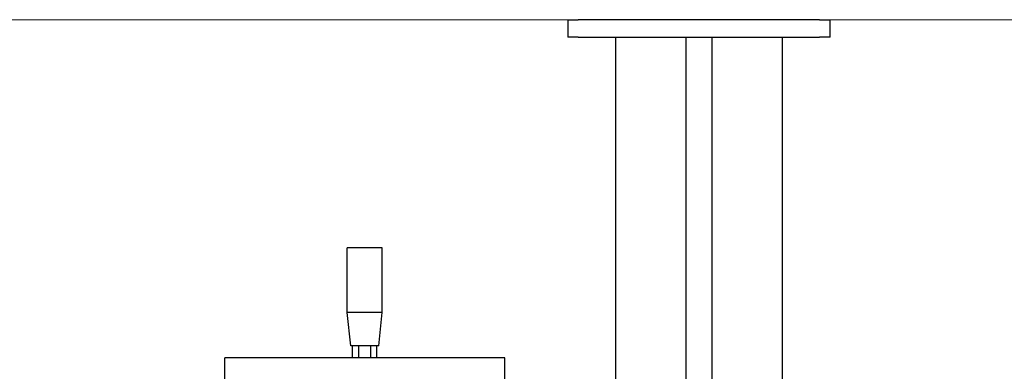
# Model space of a CAD drawing. Extents: x -89225 to 110569, y 13360 to 87647.
# Tile 198 of 256: x 35839 to 36402, y 57287 to 57488. Entities that reach past the tile are written whole.
import ezdxf

# ---------------------------------------------------------------- set-up
doc = ezdxf.new("R2010")
doc.units = 0
doc.layers.add('Beluchtingstank', color=253, linetype='Continuous')
doc.layers.add('Iv-Lines 035', color=4, linetype='Continuous')

# ---------------------------------------------------------------- blocks, each defined once
blk = doc.blocks.new('Leidingwerk beluchtingsinstallatie')
for p, q in [((1283474.1, -946745.35), (1283480.1, -946745.35)), ((1283474.1, -946745.35), (1283474.1, -946755.35)), ((1283618.1, -946745.35), (1283480.1, -946745.35)), ((1283618.1, -946745.35), (1283624.1, -946745.35)), ((1283624.1, -946755.35), (1283624.1, -946745.35)), ((1283480.1, -946755.35), (1283474.1, -946755.35)), ((1283480.1, -946755.35), (1283618.1, -946755.35)), ((1283501.6, -946951.05), (1283501.6, -946755.35)), ((1283541.6, -946755.35), (1283541.6, -946973.06)), ((1283556.6, -946973.06), (1283556.6, -946755.35)), ((1283596.6, -946755.35), (1283596.6, -947014.81)), ((1283624.1, -946755.35), (1283618.1, -946755.35)), ((1283368.01, -946875.85), (1283347.96, -946875.85)), ((1283347.96, -946912.82), (1283347.96, -946875.85)), ((1283368.01, -946912.82), (1283368.01, -946875.85)), ((1283368.01, -946912.82), (1283347.96, -946912.82)), ((1283349.96, -946931.85), (1283347.96, -946912.82)), ((1283366.01, -946931.85), (1283368.01, -946912.82)), ((1283366.01, -946931.85), (1283349.96, -946931.85)), ((1283351.05, -946938.65), (1283351.05, -946931.85)), ((1283354.52, -946938.65), (1283354.52, -946931.85)), ((1283361.45, -946938.65), (1283361.45, -946931.85)), ((1283364.91, -946938.65), (1283364.91, -946931.85)), ((1283437.99, -946938.65), (1283277.99, -946938.65)), ((1283277.99, -946952.65), (1283277.99, -946938.65)), ((1283437.99, -946951.05), (1283437.99, -946938.65))]:
    blk.add_line(p, q)

msp = doc.modelspace()

# ---------------------------------------------------------------- linework, layer by layer
at = {"layer": 'Beluchtingstank', "lineweight": 9, "ltscale": 0.01}
msp.add_line((30135.88, 57488.13), (50385.88, 57488.13), dxfattribs=at)

# ---------------------------------------------------------------- block references
at = {"layer": 'Iv-Lines 035'}
msp.add_blockref('Leidingwerk beluchtingsinstallatie', (-1247321.42, 1004233.53), dxfattribs=at)

doc.saveas('drawing.dxf')
